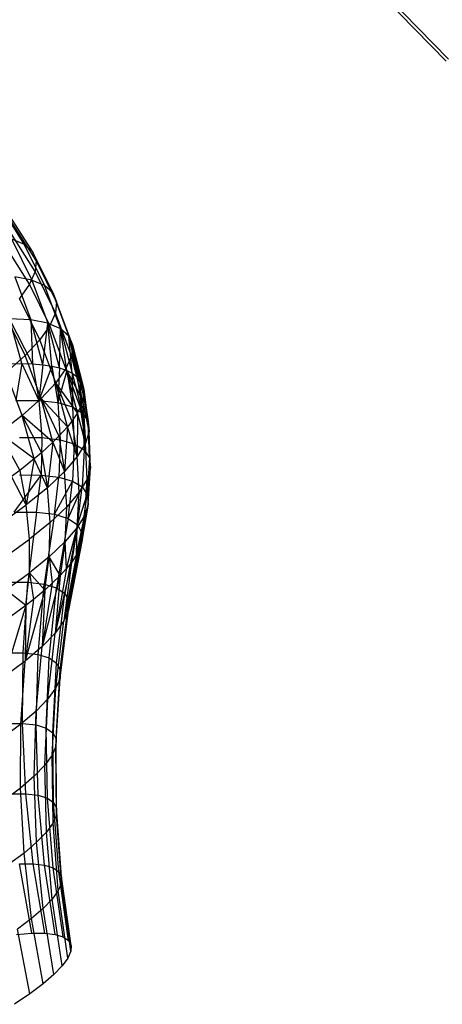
# Model space of a CAD drawing. Extents: x -11.4 to 11.4, y 1.8 to 24.6.
# Tile 195 of 199: x 5.6 to 6.5, y 17 to 19.2. Entities that reach past the tile are written whole.
import ezdxf

# ---------------------------------------------------------------- set-up
doc = ezdxf.new("R2010")
doc.units = 0
doc.header["$MEASUREMENT"] = 0
doc.layers.get('0').update_dxf_attribs({"color": 13, "linetype": 'CONTINUOUS'})

# ---------------------------------------------------------------- blocks, each defined once
blk = doc.blocks.new('GRUPUJ_4')
at = {"color": 0}
for p, q in [((17.9621, 17.23, 6.3228), (17.3873, 17.8185, 6.3228)), ((17.9621, 17.23, 6.3228), (17.3873, 17.8185, 6.3228)), ((17.9572, 17.2257, 6.2835), (17.3829, 17.8137, 6.2835)), ((17.9572, 17.2257, 6.2835), (17.3829, 17.8137, 6.2835)), ((17.0462, 16.8303, 4.3364), (16.9934, 16.9136, 4.313)), ((17.0462, 16.8303, 4.3364), (16.9934, 16.9136, 4.313)), ((17.0639, 16.8147, 4.237), (17.0108, 16.8983, 4.2154)), ((17.0639, 16.8147, 4.237), (17.0108, 16.8983, 4.2154)), ((17.0718, 16.7949, 4.1371), (17.0185, 16.8789, 4.1173)), ((17.0718, 16.7949, 4.1371), (17.0185, 16.8789, 4.1173)), ((17.0697, 16.7713, 4.0377), (17.0164, 16.8557, 4.0197)), ((17.0697, 16.7713, 4.0377), (17.0164, 16.8557, 4.0197)), ((17.0189, 16.8417, 4.4342), (17.0462, 16.8303, 4.3364)), ((17.0189, 16.8417, 4.4342), (17.0626, 16.7531, 4.4572)), ((17.0189, 16.8417, 4.4342), (17.0462, 16.8303, 4.3364)), ((17.0189, 16.8417, 4.4342), (17.0626, 16.7531, 4.4572)), ((17.0576, 16.744, 3.9399), (17.0046, 16.8289, 3.9238)), ((17.0576, 16.744, 3.9399), (17.0046, 16.8289, 3.9238)), ((17.0902, 16.7416, 4.3586), (17.0462, 16.8303, 4.3364)), ((17.0462, 16.8303, 4.3364), (17.0639, 16.8147, 4.237)), ((17.0462, 16.8303, 4.3364), (17.0639, 16.8147, 4.237)), ((17.0902, 16.7416, 4.3586), (17.0462, 16.8303, 4.3364)), ((17.0639, 16.8147, 4.237), (17.0718, 16.7949, 4.1371)), ((17.0639, 16.8147, 4.237), (17.0718, 16.7949, 4.1371)), ((17.108, 16.7259, 4.2584), (17.0639, 16.8147, 4.237)), ((17.108, 16.7259, 4.2584), (17.0639, 16.8147, 4.237)), ((17.0718, 16.7949, 4.1371), (17.0697, 16.7713, 4.0377)), ((17.0718, 16.7949, 4.1371), (17.0697, 16.7713, 4.0377)), ((17.1159, 16.706, 4.1577), (17.0718, 16.7949, 4.1371)), ((17.1159, 16.706, 4.1577), (17.0718, 16.7949, 4.1371)), ((17.0626, 16.7531, 4.4572), (17.0256, 16.7601, 4.5531)), ((17.0256, 16.7601, 4.5531), (17.0604, 16.667, 4.5732)), ((17.0626, 16.7531, 4.4572), (17.0256, 16.7601, 4.5531)), ((17.0256, 16.7601, 4.5531), (17.0604, 16.667, 4.5732)), ((17.0697, 16.7713, 4.0377), (17.0576, 16.744, 3.9399)), ((17.0697, 16.7713, 4.0377), (17.0576, 16.744, 3.9399)), ((17.0626, 16.7531, 4.4572), (17.0902, 16.7416, 4.3586)), ((17.0626, 16.7531, 4.4572), (17.0973, 16.66, 4.4776)), ((17.0626, 16.7531, 4.4572), (17.0902, 16.7416, 4.3586)), ((17.0626, 16.7531, 4.4572), (17.0973, 16.66, 4.4776)), ((17.1138, 16.6821, 4.0575), (17.0697, 16.7713, 4.0377)), ((17.1138, 16.6821, 4.0575), (17.0697, 16.7713, 4.0377)), ((17.0576, 16.744, 3.9399), (17.0358, 16.7134, 3.8449)), ((17.0576, 16.744, 3.9399), (17.0358, 16.7134, 3.8449)), ((17.1017, 16.6547, 3.959), (17.0576, 16.744, 3.9399)), ((17.1017, 16.6547, 3.959), (17.0576, 16.744, 3.9399)), ((17.1248, 16.6486, 4.3793), (17.0902, 16.7416, 4.3586)), ((17.0902, 16.7416, 4.3586), (17.108, 16.7259, 4.2584)), ((17.1248, 16.6486, 4.3793), (17.0902, 16.7416, 4.3586)), ((17.0902, 16.7416, 4.3586), (17.108, 16.7259, 4.2584)), ((17.0797, 16.6238, 3.8632), (17.0358, 16.7134, 3.8449)), ((17.0797, 16.6238, 3.8632), (17.0358, 16.7134, 3.8449)), ((17.1426, 16.6328, 4.2794), (17.108, 16.7259, 4.2584)), ((17.108, 16.7259, 4.2584), (17.1159, 16.706, 4.1577)), ((17.1426, 16.6328, 4.2794), (17.108, 16.7259, 4.2584)), ((17.108, 16.7259, 4.2584), (17.1159, 16.706, 4.1577)), ((17.1159, 16.706, 4.1577), (17.1138, 16.6821, 4.0575)), ((17.1159, 16.706, 4.1577), (17.1138, 16.6821, 4.0575)), ((17.1505, 16.613, 4.1789), (17.1159, 16.706, 4.1577)), ((17.1505, 16.613, 4.1789), (17.1159, 16.706, 4.1577)), ((17.048, 16.59, 3.7712), (17.0044, 16.6798, 3.7536)), ((17.048, 16.59, 3.7712), (17.0044, 16.6798, 3.7536)), ((17.0408, 16.5727, 4.6801), (17.0144, 16.6695, 4.665)), ((17.0642, 16.5721, 4.6361), (17.0144, 16.6695, 4.665)), ((17.0604, 16.667, 4.5732), (17.0144, 16.6695, 4.665)), ((17.0642, 16.5721, 4.6361), (17.0144, 16.6695, 4.665)), ((17.0408, 16.5727, 4.6801), (17.0144, 16.6695, 4.665)), ((17.0604, 16.667, 4.5732), (17.0144, 16.6695, 4.665)), ((17.0861, 16.5702, 4.5895), (17.0604, 16.667, 4.5732)), ((17.0973, 16.66, 4.4776), (17.0604, 16.667, 4.5732)), ((17.0973, 16.66, 4.4776), (17.0604, 16.667, 4.5732)), ((17.0861, 16.5702, 4.5895), (17.0604, 16.667, 4.5732)), ((17.0604, 16.667, 4.5732), (17.0642, 16.5721, 4.6361)), ((17.0604, 16.667, 4.5732), (17.0642, 16.5721, 4.6361)), ((17.1138, 16.6821, 4.0575), (17.1017, 16.6547, 3.959)), ((17.1138, 16.6821, 4.0575), (17.1017, 16.6547, 3.959)), ((17.1483, 16.5892, 4.079), (17.1138, 16.6821, 4.0575)), ((17.1483, 16.5892, 4.079), (17.1138, 16.6821, 4.0575)), ((17.1017, 16.6547, 3.959), (17.0797, 16.6238, 3.8632)), ((17.1017, 16.6547, 3.959), (17.0797, 16.6238, 3.8632)), ((17.0861, 16.5702, 4.5895), (17.0973, 16.66, 4.4776)), ((17.0861, 16.5702, 4.5895), (17.0973, 16.66, 4.4776)), ((17.0973, 16.66, 4.4776), (17.1248, 16.6486, 4.3793)), ((17.1058, 16.5673, 4.5419), (17.0973, 16.66, 4.4776)), ((17.1225, 16.5633, 4.4952), (17.0973, 16.66, 4.4776)), ((17.1225, 16.5633, 4.4952), (17.0973, 16.66, 4.4776)), ((17.0973, 16.66, 4.4776), (17.1248, 16.6486, 4.3793)), ((17.1058, 16.5673, 4.5419), (17.0973, 16.66, 4.4776)), ((17.1362, 16.5618, 3.9808), (17.1017, 16.6547, 3.959)), ((17.1362, 16.5618, 3.9808), (17.1017, 16.6547, 3.959)), ((17.1225, 16.5633, 4.4952), (17.1248, 16.6486, 4.3793)), ((17.1225, 16.5633, 4.4952), (17.1248, 16.6486, 4.3793)), ((17.1248, 16.6486, 4.3793), (17.1426, 16.6328, 4.2794)), ((17.1248, 16.6486, 4.3793), (17.1426, 16.6328, 4.2794)), ((17.1248, 16.6486, 4.3793), (17.1497, 16.5521, 4.3982)), ((17.138, 16.5579, 4.4445), (17.1248, 16.6486, 4.3793)), ((17.138, 16.5579, 4.4445), (17.1248, 16.6486, 4.3793)), ((17.1248, 16.6486, 4.3793), (17.1497, 16.5521, 4.3982)), ((17.1672, 16.5365, 4.2996), (17.1426, 16.6328, 4.2794)), ((17.1426, 16.6328, 4.2794), (17.1604, 16.5442, 4.3449)), ((17.1426, 16.6328, 4.2794), (17.1505, 16.613, 4.1789)), ((17.1497, 16.5521, 4.3982), (17.1426, 16.6328, 4.2794)), ((17.1426, 16.6328, 4.2794), (17.1604, 16.5442, 4.3449)), ((17.1426, 16.6328, 4.2794), (17.1505, 16.613, 4.1789)), ((17.1672, 16.5365, 4.2996), (17.1426, 16.6328, 4.2794)), ((17.1497, 16.5521, 4.3982), (17.1426, 16.6328, 4.2794)), ((17.0797, 16.6238, 3.8632), (17.048, 16.59, 3.7712)), ((17.0797, 16.6238, 3.8632), (17.048, 16.59, 3.7712)), ((17.1143, 16.5311, 3.8853), (17.0797, 16.6238, 3.8632)), ((17.1143, 16.5311, 3.8853), (17.0797, 16.6238, 3.8632)), ((17.1505, 16.613, 4.1789), (17.1483, 16.5892, 4.079)), ((17.1505, 16.613, 4.1789), (17.1483, 16.5892, 4.079)), ((17.175, 16.517, 4.2005), (17.1505, 16.613, 4.1789)), ((17.1505, 16.613, 4.1789), (17.1728, 16.5261, 4.2442)), ((17.175, 16.517, 4.2005), (17.1505, 16.613, 4.1789)), ((17.1672, 16.5365, 4.2996), (17.1505, 16.613, 4.1789)), ((17.1505, 16.613, 4.1789), (17.1728, 16.5261, 4.2442)), ((17.1672, 16.5365, 4.2996), (17.1505, 16.613, 4.1789)), ((17.048, 16.59, 3.7712), (17.0071, 16.5535, 3.6841)), ((17.048, 16.59, 3.7712), (17.0071, 16.5535, 3.6841)), ((17.0828, 16.4973, 3.7935), (17.048, 16.59, 3.7712)), ((17.0828, 16.4973, 3.7935), (17.048, 16.59, 3.7712)), ((17.1483, 16.5892, 4.079), (17.1362, 16.5618, 3.9808)), ((17.1483, 16.5892, 4.079), (17.1362, 16.5618, 3.9808)), ((17.1729, 16.4935, 4.102), (17.1483, 16.5892, 4.079)), ((17.1483, 16.5892, 4.079), (17.175, 16.5039, 4.1436)), ((17.175, 16.517, 4.2005), (17.1483, 16.5892, 4.079)), ((17.1729, 16.4935, 4.102), (17.1483, 16.5892, 4.079)), ((17.175, 16.517, 4.2005), (17.1483, 16.5892, 4.079)), ((17.1483, 16.5892, 4.079), (17.175, 16.5039, 4.1436)), ((17.0136, 16.5722, 4.7258), (17.0408, 16.5727, 4.6801)), ((17.0136, 16.5722, 4.7258), (17.0408, 16.5727, 4.6801)), ((17.0408, 16.5727, 4.6801), (17.0281, 16.4932, 4.733)), ((17.0408, 16.5727, 4.6801), (17.0281, 16.4932, 4.733)), ((17.0408, 16.5727, 4.6801), (17.0642, 16.5721, 4.6361)), ((17.0408, 16.5727, 4.6801), (17.0642, 16.5721, 4.6361)), ((17.0408, 16.5727, 4.6801), (17.0777, 16.493, 4.645)), ((17.0408, 16.5727, 4.6801), (17.0777, 16.493, 4.645)), ((17.0642, 16.5721, 4.6361), (17.0861, 16.5702, 4.5895)), ((17.0642, 16.5721, 4.6361), (17.0861, 16.5702, 4.5895)), ((17.0642, 16.5721, 4.6361), (17.0777, 16.493, 4.645)), ((17.0642, 16.5721, 4.6361), (17.0777, 16.493, 4.645)), ((17.0861, 16.5702, 4.5895), (17.0777, 16.493, 4.645)), ((17.0861, 16.5702, 4.5895), (17.0777, 16.493, 4.645)), ((17.1058, 16.5673, 4.5419), (17.0777, 16.493, 4.645)), ((17.1058, 16.5673, 4.5419), (17.0777, 16.493, 4.645)), ((17.0861, 16.5702, 4.5895), (17.1058, 16.5673, 4.5419)), ((17.0861, 16.5702, 4.5895), (17.1058, 16.5673, 4.5419)), ((17.1058, 16.5673, 4.5419), (17.1225, 16.5633, 4.4952)), ((17.1058, 16.5673, 4.5419), (17.1225, 16.5633, 4.4952)), ((17.1058, 16.5673, 4.5419), (17.1185, 16.4883, 4.5527)), ((17.1058, 16.5673, 4.5419), (17.1185, 16.4883, 4.5527)), ((17.1362, 16.5618, 3.9808), (17.1143, 16.5311, 3.8853)), ((17.1362, 16.5618, 3.9808), (17.1143, 16.5311, 3.8853)), ((17.1225, 16.5633, 4.4952), (17.1185, 16.4883, 4.5527)), ((17.1225, 16.5633, 4.4952), (17.1185, 16.4883, 4.5527)), ((17.1225, 16.5633, 4.4952), (17.138, 16.5579, 4.4445)), ((17.1225, 16.5633, 4.4952), (17.138, 16.5579, 4.4445)), ((17.161, 16.4665, 4.005), (17.1362, 16.5618, 3.9808)), ((17.1362, 16.5618, 3.9808), (17.167, 16.4779, 4.0442)), ((17.161, 16.4665, 4.005), (17.1362, 16.5618, 3.9808)), ((17.1729, 16.4935, 4.102), (17.1362, 16.5618, 3.9808)), ((17.1729, 16.4935, 4.102), (17.1362, 16.5618, 3.9808)), ((17.1362, 16.5618, 3.9808), (17.167, 16.4779, 4.0442)), ((17.042, 16.4609, 3.7066), (17.0071, 16.5535, 3.6841)), ((17.042, 16.4609, 3.7066), (17.0071, 16.5535, 3.6841)), ((17.138, 16.5579, 4.4445), (17.1185, 16.4883, 4.5527)), ((17.138, 16.5579, 4.4445), (17.1185, 16.4883, 4.5527)), ((17.138, 16.5579, 4.4445), (17.1497, 16.5521, 4.3982)), ((17.138, 16.5579, 4.4445), (17.1501, 16.4791, 4.4571)), ((17.138, 16.5579, 4.4445), (17.1497, 16.5521, 4.3982)), ((17.138, 16.5579, 4.4445), (17.1501, 16.4791, 4.4571)), ((17.1497, 16.5521, 4.3982), (17.1604, 16.5442, 4.3449)), ((17.1497, 16.5521, 4.3982), (17.1604, 16.5442, 4.3449)), ((17.1497, 16.5521, 4.3982), (17.1721, 16.4656, 4.3594)), ((17.1497, 16.5521, 4.3982), (17.1721, 16.4656, 4.3594)), ((17.1497, 16.5521, 4.3982), (17.1501, 16.4791, 4.4571)), ((17.1497, 16.5521, 4.3982), (17.1501, 16.4791, 4.4571)), ((17.1604, 16.5442, 4.3449), (17.1672, 16.5365, 4.2996)), ((17.1604, 16.5442, 4.3449), (17.1672, 16.5365, 4.2996)), ((17.1604, 16.5442, 4.3449), (17.1721, 16.4656, 4.3594)), ((17.1604, 16.5442, 4.3449), (17.1721, 16.4656, 4.3594)), ((17.1143, 16.5311, 3.8853), (17.0828, 16.4973, 3.7935)), ((17.1143, 16.5311, 3.8853), (17.0828, 16.4973, 3.7935)), ((17.1393, 16.4362, 3.9108), (17.1143, 16.5311, 3.8853)), ((17.1393, 16.4362, 3.9108), (17.1143, 16.5311, 3.8853)), ((17.1143, 16.5311, 3.8853), (17.1489, 16.4484, 3.9472)), ((17.161, 16.4665, 4.005), (17.1143, 16.5311, 3.8853)), ((17.161, 16.4665, 4.005), (17.1143, 16.5311, 3.8853)), ((17.1143, 16.5311, 3.8853), (17.1489, 16.4484, 3.9472)), ((17.1721, 16.4656, 4.3594), (17.1672, 16.5365, 4.2996)), ((17.1672, 16.5365, 4.2996), (17.1842, 16.4479, 4.2607)), ((17.1672, 16.5365, 4.2996), (17.1728, 16.5261, 4.2442)), ((17.1721, 16.4656, 4.3594), (17.1672, 16.5365, 4.2996)), ((17.1672, 16.5365, 4.2996), (17.1728, 16.5261, 4.2442)), ((17.1672, 16.5365, 4.2996), (17.1842, 16.4479, 4.2607)), ((17.1728, 16.5261, 4.2442), (17.175, 16.517, 4.2005)), ((17.1728, 16.5261, 4.2442), (17.175, 16.517, 4.2005)), ((17.1728, 16.5261, 4.2442), (17.1842, 16.4479, 4.2607)), ((17.1728, 16.5261, 4.2442), (17.1842, 16.4479, 4.2607)), ((17.0828, 16.4973, 3.7935), (17.042, 16.4609, 3.7066)), ((17.0828, 16.4973, 3.7935), (17.042, 16.4609, 3.7066)), ((17.1082, 16.4029, 3.8203), (17.0828, 16.4973, 3.7935)), ((17.1393, 16.4362, 3.9108), (17.0828, 16.4973, 3.7935)), ((17.1393, 16.4362, 3.9108), (17.0828, 16.4973, 3.7935)), ((17.0828, 16.4973, 3.7935), (17.1209, 16.4156, 3.8536)), ((17.1082, 16.4029, 3.8203), (17.0828, 16.4973, 3.7935)), ((17.0828, 16.4973, 3.7935), (17.1209, 16.4156, 3.8536)), ((17.175, 16.5039, 4.1436), (17.1729, 16.4935, 4.102)), ((17.175, 16.5039, 4.1436), (17.1729, 16.4935, 4.102)), ((17.1842, 16.4479, 4.2607), (17.175, 16.517, 4.2005)), ((17.175, 16.517, 4.2005), (17.1864, 16.4261, 4.162)), ((17.175, 16.517, 4.2005), (17.175, 16.5039, 4.1436)), ((17.1842, 16.4479, 4.2607), (17.175, 16.517, 4.2005)), ((17.175, 16.517, 4.2005), (17.175, 16.5039, 4.1436)), ((17.175, 16.517, 4.2005), (17.1864, 16.4261, 4.162)), ((17.175, 16.5039, 4.1436), (17.1864, 16.4261, 4.162)), ((17.175, 16.5039, 4.1436), (17.1864, 16.4261, 4.162)), ((17.0281, 16.4932, 4.733), (17.0777, 16.493, 4.645)), ((17.0281, 16.4932, 4.733), (17.0777, 16.493, 4.645)), ((17.0777, 16.493, 4.645), (17.0839, 16.4127, 4.6502)), ((17.0777, 16.493, 4.645), (17.1185, 16.4883, 4.5527)), ((17.0777, 16.493, 4.645), (17.0839, 16.4127, 4.6502)), ((17.0777, 16.493, 4.645), (17.1185, 16.4883, 4.5527)), ((17.1185, 16.4883, 4.5527), (17.1501, 16.4791, 4.4571)), ((17.1185, 16.4883, 4.5527), (17.1236, 16.4081, 4.5605)), ((17.1185, 16.4883, 4.5527), (17.1236, 16.4081, 4.5605)), ((17.1185, 16.4883, 4.5527), (17.1501, 16.4791, 4.4571)), ((17.1501, 16.4791, 4.4571), (17.1543, 16.3992, 4.4676)), ((17.1501, 16.4791, 4.4571), (17.1721, 16.4656, 4.3594)), ((17.1501, 16.4791, 4.4571), (17.1543, 16.3992, 4.4676)), ((17.1501, 16.4791, 4.4571), (17.1721, 16.4656, 4.3594)), ((17.167, 16.4779, 4.0442), (17.161, 16.4665, 4.005)), ((17.167, 16.4779, 4.0442), (17.161, 16.4665, 4.005)), ((17.1729, 16.4935, 4.102), (17.167, 16.4779, 4.0442)), ((17.1729, 16.4935, 4.102), (17.167, 16.4779, 4.0442)), ((17.167, 16.4779, 4.0442), (17.1786, 16.4006, 4.0645)), ((17.167, 16.4779, 4.0442), (17.1786, 16.4006, 4.0645)), ((17.1864, 16.4261, 4.162), (17.1729, 16.4935, 4.102)), ((17.1729, 16.4935, 4.102), (17.1786, 16.4006, 4.0645)), ((17.1864, 16.4261, 4.162), (17.1729, 16.4935, 4.102)), ((17.1729, 16.4935, 4.102), (17.1786, 16.4006, 4.0645)), ((17.042, 16.4609, 3.7066), (16.9923, 16.4223, 3.6254)), ((17.042, 16.4609, 3.7066), (16.9923, 16.4223, 3.6254)), ((17.1082, 16.4029, 3.8203), (17.042, 16.4609, 3.7066)), ((17.1082, 16.4029, 3.8203), (17.042, 16.4609, 3.7066)), ((17.042, 16.4609, 3.7066), (17.0833, 16.38, 3.7645)), ((17.0679, 16.367, 3.7346), (17.042, 16.4609, 3.7066)), ((17.0679, 16.367, 3.7346), (17.042, 16.4609, 3.7066)), ((17.042, 16.4609, 3.7066), (17.0833, 16.38, 3.7645)), ((17.161, 16.4665, 4.005), (17.1489, 16.4484, 3.9472)), ((17.161, 16.4665, 4.005), (17.1489, 16.4484, 3.9472)), ((17.161, 16.4665, 4.005), (17.1608, 16.3717, 3.9694)), ((17.161, 16.4665, 4.005), (17.1608, 16.3717, 3.9694)), ((17.1786, 16.4006, 4.0645), (17.161, 16.4665, 4.005)), ((17.1786, 16.4006, 4.0645), (17.161, 16.4665, 4.005)), ((17.1721, 16.4656, 4.3594), (17.1756, 16.3861, 4.3727)), ((17.1721, 16.4656, 4.3594), (17.1842, 16.4479, 4.2607)), ((17.1721, 16.4656, 4.3594), (17.1756, 16.3861, 4.3727)), ((17.1721, 16.4656, 4.3594), (17.1842, 16.4479, 4.2607)), ((17.1393, 16.4362, 3.9108), (17.1209, 16.4156, 3.8536)), ((17.1393, 16.4362, 3.9108), (17.1209, 16.4156, 3.8536)), ((17.1393, 16.4362, 3.9108), (17.1333, 16.3395, 3.8776)), ((17.1393, 16.4362, 3.9108), (17.1333, 16.3395, 3.8776)), ((17.1489, 16.4484, 3.9472), (17.1393, 16.4362, 3.9108)), ((17.1489, 16.4484, 3.9472), (17.1393, 16.4362, 3.9108)), ((17.1608, 16.3717, 3.9694), (17.1393, 16.4362, 3.9108)), ((17.1608, 16.3717, 3.9694), (17.1393, 16.4362, 3.9108)), ((17.1489, 16.4484, 3.9472), (17.1608, 16.3717, 3.9694)), ((17.1489, 16.4484, 3.9472), (17.1608, 16.3717, 3.9694)), ((17.1874, 16.3688, 4.2767), (17.1842, 16.4479, 4.2607)), ((17.1842, 16.4479, 4.2607), (17.1864, 16.4261, 4.162)), ((17.1874, 16.3688, 4.2767), (17.1842, 16.4479, 4.2607)), ((17.1842, 16.4479, 4.2607), (17.1864, 16.4261, 4.162)), ((17.0679, 16.367, 3.7346), (16.9923, 16.4223, 3.6254)), ((17.0679, 16.367, 3.7346), (16.9923, 16.4223, 3.6254)), ((16.9923, 16.4223, 3.6254), (17.0365, 16.342, 3.6809)), ((16.9923, 16.4223, 3.6254), (17.0365, 16.342, 3.6809)), ((17.0357, 16.4128, 4.7358), (17.0839, 16.4127, 4.6502)), ((17.0357, 16.4128, 4.7358), (17.0839, 16.4127, 4.6502)), ((17.0839, 16.4127, 4.6502), (17.0827, 16.332, 4.6518)), ((17.0839, 16.4127, 4.6502), (17.0827, 16.332, 4.6518)), ((17.0839, 16.4127, 4.6502), (17.1236, 16.4081, 4.5605)), ((17.0839, 16.4127, 4.6502), (17.1236, 16.4081, 4.5605)), ((17.1209, 16.4156, 3.8536), (17.1082, 16.4029, 3.8203)), ((17.1209, 16.4156, 3.8536), (17.1082, 16.4029, 3.8203)), ((17.1209, 16.4156, 3.8536), (17.1333, 16.3395, 3.8776)), ((17.1209, 16.4156, 3.8536), (17.1333, 16.3395, 3.8776)), ((17.1864, 16.4261, 4.162), (17.1786, 16.4006, 4.0645)), ((17.1864, 16.4261, 4.162), (17.1786, 16.4006, 4.0645)), ((17.1896, 16.3477, 4.1808), (17.1864, 16.4261, 4.162)), ((17.1896, 16.3477, 4.1808), (17.1864, 16.4261, 4.162)), ((17.1082, 16.4029, 3.8203), (17.0833, 16.38, 3.7645)), ((17.1082, 16.4029, 3.8203), (17.0833, 16.38, 3.7645)), ((17.1082, 16.4029, 3.8203), (17.0965, 16.3046, 3.7902)), ((17.1082, 16.4029, 3.8203), (17.0965, 16.3046, 3.7902)), ((17.1082, 16.4029, 3.8203), (17.1333, 16.3395, 3.8776)), ((17.1082, 16.4029, 3.8203), (17.1333, 16.3395, 3.8776)), ((17.1236, 16.4081, 4.5605), (17.1209, 16.3276, 4.5654)), ((17.1236, 16.4081, 4.5605), (17.1209, 16.3276, 4.5654)), ((17.1236, 16.4081, 4.5605), (17.1543, 16.3992, 4.4676)), ((17.1236, 16.4081, 4.5605), (17.1543, 16.3992, 4.4676)), ((17.1543, 16.3992, 4.4676), (17.1504, 16.319, 4.476)), ((17.1543, 16.3992, 4.4676), (17.1504, 16.319, 4.476)), ((17.1543, 16.3992, 4.4676), (17.1756, 16.3861, 4.3727)), ((17.1543, 16.3992, 4.4676), (17.1756, 16.3861, 4.3727)), ((17.1786, 16.4006, 4.0645), (17.1608, 16.3717, 3.9694)), ((17.1786, 16.4006, 4.0645), (17.1608, 16.3717, 3.9694)), ((17.1819, 16.3229, 4.0861), (17.1786, 16.4006, 4.0645)), ((17.1819, 16.3229, 4.0861), (17.1786, 16.4006, 4.0645)), ((17.0833, 16.38, 3.7645), (17.0679, 16.367, 3.7346)), ((17.0833, 16.38, 3.7645), (17.0679, 16.367, 3.7346)), ((17.0833, 16.38, 3.7645), (17.0965, 16.3046, 3.7902)), ((17.0833, 16.38, 3.7645), (17.0965, 16.3046, 3.7902)), ((17.1608, 16.3717, 3.9694), (17.1333, 16.3395, 3.8776)), ((17.1608, 16.3717, 3.9694), (17.1333, 16.3395, 3.8776)), ((17.1647, 16.2948, 3.9935), (17.1608, 16.3717, 3.9694)), ((17.1647, 16.2948, 3.9935), (17.1608, 16.3717, 3.9694)), ((17.1756, 16.3861, 4.3727), (17.171, 16.3064, 4.3845)), ((17.1756, 16.3861, 4.3727), (17.171, 16.3064, 4.3845)), ((17.1756, 16.3861, 4.3727), (17.1874, 16.3688, 4.2767)), ((17.1756, 16.3861, 4.3727), (17.1874, 16.3688, 4.2767)), ((17.0679, 16.367, 3.7346), (17.0365, 16.342, 3.6809)), ((17.0679, 16.367, 3.7346), (17.0365, 16.342, 3.6809)), ((17.0679, 16.367, 3.7346), (17.0506, 16.2674, 3.7082)), ((17.0679, 16.367, 3.7346), (17.0506, 16.2674, 3.7082)), ((17.0965, 16.3046, 3.7902), (17.0679, 16.367, 3.7346)), ((17.0965, 16.3046, 3.7902), (17.0679, 16.367, 3.7346)), ((17.1896, 16.3477, 4.1808), (17.1819, 16.3229, 4.0861)), ((17.1896, 16.3477, 4.1808), (17.1819, 16.3229, 4.0861)), ((17.1874, 16.3688, 4.2767), (17.1824, 16.2898, 4.2921)), ((17.1874, 16.3688, 4.2767), (17.1824, 16.2898, 4.2921)), ((17.1844, 16.2694, 4.1998), (17.1896, 16.3477, 4.1808)), ((17.1844, 16.2694, 4.1998), (17.1896, 16.3477, 4.1808)), ((17.1874, 16.3688, 4.2767), (17.1896, 16.3477, 4.1808)), ((17.1874, 16.3688, 4.2767), (17.1896, 16.3477, 4.1808)), ((17.0365, 16.342, 3.6809), (17.019, 16.3289, 3.6544)), ((17.0365, 16.342, 3.6809), (17.019, 16.3289, 3.6544)), ((17.0506, 16.2674, 3.7082), (17.019, 16.3289, 3.6544)), ((17.0506, 16.2674, 3.7082), (17.019, 16.3289, 3.6544)), ((17.0246, 16.2517, 4.7365), (17.0827, 16.332, 4.6518)), ((17.0246, 16.2517, 4.7365), (17.0827, 16.332, 4.6518)), ((17.0363, 16.3321, 4.7342), (17.0827, 16.332, 4.6518)), ((17.0363, 16.3321, 4.7342), (17.0827, 16.332, 4.6518)), ((17.0365, 16.342, 3.6809), (17.0506, 16.2674, 3.7082)), ((17.0365, 16.342, 3.6809), (17.0506, 16.2674, 3.7082)), ((17.0726, 16.2518, 4.6526), (17.0827, 16.332, 4.6518)), ((17.0726, 16.2518, 4.6526), (17.0827, 16.332, 4.6518)), ((17.0827, 16.332, 4.6518), (17.1209, 16.3276, 4.5654)), ((17.0827, 16.332, 4.6518), (17.1209, 16.3276, 4.5654)), ((17.0965, 16.3046, 3.7902), (17.1333, 16.3395, 3.8776)), ((17.0965, 16.3046, 3.7902), (17.1333, 16.3395, 3.8776)), ((17.1117, 16.2473, 4.5643), (17.1209, 16.3276, 4.5654)), ((17.1117, 16.2473, 4.5643), (17.1209, 16.3276, 4.5654)), ((17.1209, 16.3276, 4.5654), (17.1504, 16.319, 4.476)), ((17.1209, 16.3276, 4.5654), (17.1504, 16.319, 4.476)), ((17.138, 16.2635, 3.9043), (17.1333, 16.3395, 3.8776)), ((17.138, 16.2635, 3.9043), (17.1333, 16.3395, 3.8776)), ((17.1117, 16.2473, 4.5643), (17.1504, 16.319, 4.476)), ((17.1117, 16.2473, 4.5643), (17.1504, 16.319, 4.476)), ((17.1413, 16.2383, 4.4726), (17.1504, 16.319, 4.476)), ((17.1413, 16.2383, 4.4726), (17.1504, 16.319, 4.476)), ((17.1413, 16.2383, 4.4726), (17.171, 16.3064, 4.3845)), ((17.1413, 16.2383, 4.4726), (17.171, 16.3064, 4.3845)), ((17.1504, 16.319, 4.476), (17.171, 16.3064, 4.3845)), ((17.1504, 16.319, 4.476), (17.171, 16.3064, 4.3845)), ((17.161, 16.2247, 4.3789), (17.171, 16.3064, 4.3845)), ((17.161, 16.2247, 4.3789), (17.171, 16.3064, 4.3845)), ((17.1819, 16.3229, 4.0861), (17.1647, 16.2948, 3.9935)), ((17.1819, 16.3229, 4.0861), (17.1647, 16.2948, 3.9935)), ((17.171, 16.3064, 4.3845), (17.1824, 16.2898, 4.2921)), ((17.171, 16.3064, 4.3845), (17.1824, 16.2898, 4.2921)), ((17.1771, 16.2456, 4.1086), (17.1819, 16.3229, 4.0861)), ((17.1771, 16.2456, 4.1086), (17.1819, 16.3229, 4.0861)), ((17.0965, 16.3046, 3.7902), (17.0506, 16.2674, 3.7082)), ((17.0965, 16.3046, 3.7902), (17.0506, 16.2674, 3.7082)), ((17.1021, 16.2296, 3.8194), (17.0965, 16.3046, 3.7902)), ((17.1021, 16.2296, 3.8194), (17.0965, 16.3046, 3.7902)), ((17.1647, 16.2948, 3.9935), (17.138, 16.2635, 3.9043)), ((17.1647, 16.2948, 3.9935), (17.138, 16.2635, 3.9043)), ((17.1605, 16.2184, 4.0195), (17.1647, 16.2948, 3.9935)), ((17.1605, 16.2184, 4.0195), (17.1647, 16.2948, 3.9935)), ((17.161, 16.2247, 4.3789), (17.1824, 16.2898, 4.2921)), ((17.161, 16.2247, 4.3789), (17.1824, 16.2898, 4.2921)), ((17.1705, 16.2069, 4.2844), (17.1824, 16.2898, 4.2921)), ((17.1705, 16.2069, 4.2844), (17.1824, 16.2898, 4.2921)), ((17.1824, 16.2898, 4.2921), (17.1844, 16.2694, 4.1998)), ((17.1824, 16.2898, 4.2921), (17.1844, 16.2694, 4.1998)), ((16.9963, 16.2281, 3.6326), (17.0506, 16.2674, 3.7082)), ((16.9963, 16.2281, 3.6326), (17.0506, 16.2674, 3.7082)), ((17.0575, 16.1934, 3.7397), (17.0506, 16.2674, 3.7082)), ((17.0575, 16.1934, 3.7397), (17.0506, 16.2674, 3.7082)), ((17.138, 16.2635, 3.9043), (17.1021, 16.2296, 3.8194)), ((17.138, 16.2635, 3.9043), (17.1021, 16.2296, 3.8194)), ((17.1348, 16.1884, 3.9336), (17.138, 16.2635, 3.9043)), ((17.1348, 16.1884, 3.9336), (17.138, 16.2635, 3.9043)), ((17.1844, 16.2694, 4.1998), (17.1698, 16.185, 4.1902)), ((17.1844, 16.2694, 4.1998), (17.1698, 16.185, 4.1902)), ((17.1705, 16.2069, 4.2844), (17.1844, 16.2694, 4.1998)), ((17.1705, 16.2069, 4.2844), (17.1844, 16.2694, 4.1998)), ((17.1711, 16.1921, 4.2188), (17.1844, 16.2694, 4.1998)), ((17.1711, 16.1921, 4.2188), (17.1844, 16.2694, 4.1998)), ((17.1844, 16.2694, 4.1998), (17.1771, 16.2456, 4.1086)), ((17.1844, 16.2694, 4.1998), (17.1771, 16.2456, 4.1086)), ((17.0246, 16.2517, 4.7365), (17.0726, 16.2518, 4.6526)), ((17.0246, 16.2517, 4.7365), (17.0726, 16.2518, 4.6526)), ((17.0726, 16.2518, 4.6526), (17.0539, 16.1005, 4.647)), ((17.0726, 16.2518, 4.6526), (17.0539, 16.1005, 4.647)), ((17.0726, 16.2518, 4.6526), (17.1117, 16.2473, 4.5643)), ((17.0726, 16.2518, 4.6526), (17.1117, 16.2473, 4.5643)), ((17.1117, 16.2473, 4.5643), (17.0893, 16.0965, 4.5671)), ((17.1117, 16.2473, 4.5643), (17.0893, 16.0965, 4.5671)), ((17.1117, 16.2473, 4.5643), (17.1413, 16.2383, 4.4726)), ((17.1117, 16.2473, 4.5643), (17.1413, 16.2383, 4.4726)), ((17.1588, 16.1594, 4.0976), (17.1771, 16.2456, 4.1086)), ((17.1588, 16.1594, 4.0976), (17.1771, 16.2456, 4.1086)), ((17.1771, 16.2456, 4.1086), (17.1605, 16.2184, 4.0195)), ((17.1771, 16.2456, 4.1086), (17.1605, 16.2184, 4.0195)), ((17.1771, 16.2456, 4.1086), (17.1641, 16.1694, 4.1318)), ((17.1771, 16.2456, 4.1086), (17.1641, 16.1694, 4.1318)), ((17.1698, 16.185, 4.1902), (17.1771, 16.2456, 4.1086)), ((17.1698, 16.185, 4.1902), (17.1771, 16.2456, 4.1086)), ((17.1021, 16.2296, 3.8194), (17.0575, 16.1934, 3.7397)), ((17.1021, 16.2296, 3.8194), (17.0575, 16.1934, 3.7397)), ((17.1003, 16.1557, 3.8518), (17.1021, 16.2296, 3.8194)), ((17.1003, 16.1557, 3.8518), (17.1021, 16.2296, 3.8194)), ((17.1413, 16.2383, 4.4726), (17.116, 16.0883, 4.4842)), ((17.1413, 16.2383, 4.4726), (17.116, 16.0883, 4.4842)), ((17.161, 16.2247, 4.3789), (17.1338, 16.076, 4.3995)), ((17.161, 16.2247, 4.3789), (17.1338, 16.076, 4.3995)), ((17.1413, 16.2383, 4.4726), (17.161, 16.2247, 4.3789)), ((17.1413, 16.2383, 4.4726), (17.161, 16.2247, 4.3789)), ((17.161, 16.2247, 4.3789), (17.1705, 16.2069, 4.2844)), ((17.161, 16.2247, 4.3789), (17.1705, 16.2069, 4.2844)), ((17.1605, 16.2184, 4.0195), (17.1348, 16.1884, 3.9336)), ((17.1605, 16.2184, 4.0195), (17.1348, 16.1884, 3.9336)), ((17.1377, 16.1303, 4.0078), (17.1605, 16.2184, 4.0195)), ((17.1377, 16.1303, 4.0078), (17.1605, 16.2184, 4.0195)), ((17.1705, 16.2069, 4.2844), (17.1424, 16.0599, 4.314)), ((17.1705, 16.2069, 4.2844), (17.1424, 16.0599, 4.314)), ((17.1605, 16.2184, 4.0195), (17.1483, 16.1435, 4.0469)), ((17.1605, 16.2184, 4.0195), (17.1483, 16.1435, 4.0469)), ((17.1588, 16.1594, 4.0976), (17.1605, 16.2184, 4.0195)), ((17.1588, 16.1594, 4.0976), (17.1605, 16.2184, 4.0195)), ((17.1705, 16.2069, 4.2844), (17.1711, 16.1921, 4.2188)), ((17.1705, 16.2069, 4.2844), (17.1711, 16.1921, 4.2188)), ((17.0047, 16.1552, 3.6662), (17.0575, 16.1934, 3.7397)), ((17.0047, 16.1552, 3.6662), (17.0575, 16.1934, 3.7397)), ((17.0573, 16.1208, 3.7751), (17.0575, 16.1934, 3.7397)), ((17.0573, 16.1208, 3.7751), (17.0575, 16.1934, 3.7397)), ((17.1348, 16.1884, 3.9336), (17.1003, 16.1557, 3.8518)), ((17.1348, 16.1884, 3.9336), (17.1003, 16.1557, 3.8518)), ((17.1348, 16.1884, 3.9336), (17.1238, 16.1149, 3.9651)), ((17.1348, 16.1884, 3.9336), (17.1238, 16.1149, 3.9651)), ((17.1377, 16.1303, 4.0078), (17.1348, 16.1884, 3.9336)), ((17.1377, 16.1303, 4.0078), (17.1348, 16.1884, 3.9336)), ((17.1711, 16.1921, 4.2188), (17.1418, 16.0401, 4.2288)), ((17.1711, 16.1921, 4.2188), (17.1418, 16.0401, 4.2288)), ((17.1698, 16.185, 4.1902), (17.1418, 16.0401, 4.2288)), ((17.1698, 16.185, 4.1902), (17.1418, 16.0401, 4.2288)), ((17.1711, 16.1921, 4.2188), (17.1424, 16.0599, 4.314)), ((17.1711, 16.1921, 4.2188), (17.1424, 16.0599, 4.314)), ((17.1698, 16.185, 4.1902), (17.1641, 16.1694, 4.1318)), ((17.1698, 16.185, 4.1902), (17.1641, 16.1694, 4.1318)), ((17.1711, 16.1921, 4.2188), (17.1698, 16.185, 4.1902)), ((17.1711, 16.1921, 4.2188), (17.1698, 16.185, 4.1902)), ((17.1641, 16.1694, 4.1318), (17.1319, 16.0169, 4.1451)), ((17.1641, 16.1694, 4.1318), (17.1319, 16.0169, 4.1451)), ((17.1588, 16.1594, 4.0976), (17.1319, 16.0169, 4.1451)), ((17.1588, 16.1594, 4.0976), (17.1319, 16.0169, 4.1451)), ((17.1641, 16.1694, 4.1318), (17.1418, 16.0401, 4.2288)), ((17.1641, 16.1694, 4.1318), (17.1418, 16.0401, 4.2288)), ((17.1588, 16.1594, 4.0976), (17.1483, 16.1435, 4.0469)), ((17.1588, 16.1594, 4.0976), (17.1483, 16.1435, 4.0469)), ((17.1641, 16.1694, 4.1318), (17.1588, 16.1594, 4.0976)), ((17.1641, 16.1694, 4.1318), (17.1588, 16.1594, 4.0976)), ((17.1003, 16.1557, 3.8518), (17.0573, 16.1208, 3.7751)), ((17.1003, 16.1557, 3.8518), (17.0573, 16.1208, 3.7751)), ((17.0909, 16.0837, 3.8871), (17.1003, 16.1557, 3.8518)), ((17.0909, 16.0837, 3.8871), (17.1003, 16.1557, 3.8518)), ((17.1238, 16.1149, 3.9651), (17.1003, 16.1557, 3.8518)), ((17.1003, 16.1557, 3.8518), (17.1068, 16.0982, 3.922)), ((17.1238, 16.1149, 3.9651), (17.1003, 16.1557, 3.8518)), ((17.1003, 16.1557, 3.8518), (17.1068, 16.0982, 3.922)), ((17.1483, 16.1435, 4.0469), (17.1128, 15.9906, 4.0639)), ((17.1483, 16.1435, 4.0469), (17.1128, 15.9906, 4.0639)), ((17.1483, 16.1435, 4.0469), (17.1319, 16.0169, 4.1451)), ((17.1483, 16.1435, 4.0469), (17.1319, 16.0169, 4.1451)), ((17.1483, 16.1435, 4.0469), (17.1377, 16.1303, 4.0078)), ((17.1483, 16.1435, 4.0469), (17.1377, 16.1303, 4.0078)), ((17.0065, 16.0841, 3.7043), (17.0573, 16.1208, 3.7751)), ((17.0065, 16.0841, 3.7043), (17.0573, 16.1208, 3.7751)), ((17.0499, 16.0505, 3.814), (17.0573, 16.1208, 3.7751)), ((17.0499, 16.0505, 3.814), (17.0573, 16.1208, 3.7751)), ((17.0573, 16.1208, 3.7751), (17.0665, 16.0634, 3.8413)), ((17.0909, 16.0837, 3.8871), (17.0573, 16.1208, 3.7751)), ((17.0909, 16.0837, 3.8871), (17.0573, 16.1208, 3.7751)), ((17.0573, 16.1208, 3.7751), (17.0665, 16.0634, 3.8413)), ((17.1238, 16.1149, 3.9651), (17.0849, 15.9616, 3.9863)), ((17.1238, 16.1149, 3.9651), (17.0849, 15.9616, 3.9863)), ((17.1238, 16.1149, 3.9651), (17.1068, 16.0982, 3.922)), ((17.1238, 16.1149, 3.9651), (17.1068, 16.0982, 3.922)), ((17.1377, 16.1303, 4.0078), (17.1128, 15.9906, 4.0639)), ((17.1377, 16.1303, 4.0078), (17.1128, 15.9906, 4.0639)), ((17.1238, 16.1149, 3.9651), (17.1128, 15.9906, 4.0639)), ((17.1238, 16.1149, 3.9651), (17.1128, 15.9906, 4.0639)), ((17.1377, 16.1303, 4.0078), (17.1238, 16.1149, 3.9651)), ((17.1377, 16.1303, 4.0078), (17.1238, 16.1149, 3.9651)), ((17.0105, 16.1004, 4.7229), (17.0539, 16.1005, 4.647)), ((17.0105, 16.1004, 4.7229), (17.0539, 16.1005, 4.647)), ((17.0439, 15.9483, 4.6457), (17.0539, 16.1005, 4.647)), ((17.0439, 15.9483, 4.6457), (17.0539, 16.1005, 4.647)), ((17.0539, 16.1005, 4.647), (17.0893, 16.0965, 4.5671)), ((17.0539, 16.1005, 4.647), (17.0893, 16.0965, 4.5671)), ((17.0759, 15.9446, 4.5734), (17.0893, 16.0965, 4.5671)), ((17.0759, 15.9446, 4.5734), (17.0893, 16.0965, 4.5671)), ((17.1068, 16.0982, 3.922), (17.0849, 15.9616, 3.9863)), ((17.1068, 16.0982, 3.922), (17.0849, 15.9616, 3.9863)), ((17.0893, 16.0965, 4.5671), (17.116, 16.0883, 4.4842)), ((17.0893, 16.0965, 4.5671), (17.116, 16.0883, 4.4842)), ((17.1068, 16.0982, 3.922), (17.0909, 16.0837, 3.8871)), ((17.1068, 16.0982, 3.922), (17.0909, 16.0837, 3.8871)), ((17.0499, 16.0505, 3.814), (17.0065, 16.0841, 3.7043)), ((17.0499, 16.0505, 3.814), (17.0065, 16.0841, 3.7043)), ((17.0909, 16.0837, 3.8871), (17.0484, 15.9301, 3.9133)), ((17.0909, 16.0837, 3.8871), (17.0484, 15.9301, 3.9133)), ((17.0909, 16.0837, 3.8871), (17.0665, 16.0634, 3.8413)), ((17.0909, 16.0837, 3.8871), (17.0665, 16.0634, 3.8413)), ((17.0909, 16.0837, 3.8871), (17.0849, 15.9616, 3.9863)), ((17.0909, 16.0837, 3.8871), (17.0849, 15.9616, 3.9863)), ((17.1001, 15.9372, 4.4984), (17.116, 16.0883, 4.4842)), ((17.1001, 15.9372, 4.4984), (17.116, 16.0883, 4.4842)), ((17.116, 16.0883, 4.4842), (17.1338, 16.076, 4.3995)), ((17.116, 16.0883, 4.4842), (17.1338, 16.076, 4.3995)), ((17.1162, 15.9261, 4.4217), (17.1338, 16.076, 4.3995)), ((17.1162, 15.9261, 4.4217), (17.1338, 16.076, 4.3995)), ((17.1338, 16.076, 4.3995), (17.1424, 16.0599, 4.314)), ((17.1338, 16.076, 4.3995), (17.1424, 16.0599, 4.314)), ((17.0499, 16.0505, 3.814), (17.0038, 15.8967, 3.8459)), ((17.0499, 16.0505, 3.814), (17.0038, 15.8967, 3.8459)), ((17.0499, 16.0505, 3.814), (17.0172, 16.0264, 3.7667)), ((17.0499, 16.0505, 3.814), (17.0172, 16.0264, 3.7667)), ((17.0665, 16.0634, 3.8413), (17.0484, 15.9301, 3.9133)), ((17.0665, 16.0634, 3.8413), (17.0484, 15.9301, 3.9133)), ((17.0499, 16.0505, 3.814), (17.0484, 15.9301, 3.9133)), ((17.0499, 16.0505, 3.814), (17.0484, 15.9301, 3.9133)), ((17.0665, 16.0634, 3.8413), (17.0499, 16.0505, 3.814)), ((17.0665, 16.0634, 3.8413), (17.0499, 16.0505, 3.814)), ((17.124, 15.9115, 4.3443), (17.1424, 16.0599, 4.314)), ((17.124, 15.9115, 4.3443), (17.1424, 16.0599, 4.314)), ((17.1424, 16.0599, 4.314), (17.1418, 16.0401, 4.2288)), ((17.1424, 16.0599, 4.314), (17.1418, 16.0401, 4.2288)), ((17.1234, 15.8936, 4.2672), (17.1418, 16.0401, 4.2288)), ((17.1234, 15.8936, 4.2672), (17.1418, 16.0401, 4.2288)), ((17.1418, 16.0401, 4.2288), (17.1319, 16.0169, 4.1451)), ((17.1418, 16.0401, 4.2288), (17.1319, 16.0169, 4.1451)), ((17.1319, 16.0169, 4.1451), (17.1128, 15.9906, 4.0639)), ((17.1319, 16.0169, 4.1451), (17.1128, 15.9906, 4.0639)), ((17.1144, 15.8726, 4.1914), (17.1319, 16.0169, 4.1451)), ((17.1144, 15.8726, 4.1914), (17.1319, 16.0169, 4.1451)), ((17.1128, 15.9906, 4.0639), (17.0849, 15.9616, 3.9863)), ((17.1128, 15.9906, 4.0639), (17.0849, 15.9616, 3.9863)), ((17.0972, 15.8488, 4.1179), (17.1128, 15.9906, 4.0639)), ((17.0972, 15.8488, 4.1179), (17.1128, 15.9906, 4.0639)), ((17.0046, 15.9482, 4.7144), (17.0439, 15.9483, 4.6457)), ((17.0046, 15.9482, 4.7144), (17.0439, 15.9483, 4.6457)), ((17.0425, 15.7958, 4.6489), (17.0439, 15.9483, 4.6457)), ((17.0425, 15.7958, 4.6489), (17.0439, 15.9483, 4.6457)), ((17.0439, 15.9483, 4.6457), (17.0759, 15.9446, 4.5734)), ((17.0439, 15.9483, 4.6457), (17.0759, 15.9446, 4.5734)), ((17.0849, 15.9616, 3.9863), (17.0484, 15.9301, 3.9133)), ((17.0849, 15.9616, 3.9863), (17.0484, 15.9301, 3.9133)), ((17.0716, 15.7925, 4.5832), (17.0759, 15.9446, 4.5734)), ((17.0716, 15.7925, 4.5832), (17.0759, 15.9446, 4.5734)), ((17.0719, 15.8225, 4.0477), (17.0849, 15.9616, 3.9863)), ((17.0719, 15.8225, 4.0477), (17.0849, 15.9616, 3.9863)), ((17.0759, 15.9446, 4.5734), (17.1001, 15.9372, 4.4984)), ((17.0759, 15.9446, 4.5734), (17.1001, 15.9372, 4.4984)), ((17.0484, 15.9301, 3.9133), (17.0038, 15.8967, 3.8459)), ((17.0484, 15.9301, 3.9133), (17.0038, 15.8967, 3.8459)), ((17.0389, 15.7941, 3.9816), (17.0484, 15.9301, 3.9133)), ((17.0389, 15.7941, 3.9816), (17.0484, 15.9301, 3.9133)), ((17.0935, 15.7857, 4.5152), (17.1001, 15.9372, 4.4984)), ((17.0935, 15.7857, 4.5152), (17.1001, 15.9372, 4.4984)), ((17.1001, 15.9372, 4.4984), (17.1162, 15.9261, 4.4217)), ((17.1001, 15.9372, 4.4984), (17.1162, 15.9261, 4.4217)), ((17.1082, 15.7757, 4.4455), (17.1162, 15.9261, 4.4217)), ((17.1082, 15.7757, 4.4455), (17.1162, 15.9261, 4.4217)), ((17.1162, 15.9261, 4.4217), (17.124, 15.9115, 4.3443)), ((17.1162, 15.9261, 4.4217), (17.124, 15.9115, 4.3443)), ((17.1152, 15.7624, 4.3753), (17.124, 15.9115, 4.3443)), ((17.1152, 15.7624, 4.3753), (17.124, 15.9115, 4.3443)), ((17.124, 15.9115, 4.3443), (17.1234, 15.8936, 4.2672)), ((17.124, 15.9115, 4.3443), (17.1234, 15.8936, 4.2672)), ((17.1234, 15.8936, 4.2672), (17.1144, 15.8726, 4.1914)), ((17.1234, 15.8936, 4.2672), (17.1144, 15.8726, 4.1914)), ((17.1147, 15.7462, 4.3053), (17.1234, 15.8936, 4.2672)), ((17.1147, 15.7462, 4.3053), (17.1234, 15.8936, 4.2672)), ((17.1144, 15.8726, 4.1914), (17.0972, 15.8488, 4.1179)), ((17.1144, 15.8726, 4.1914), (17.0972, 15.8488, 4.1179)), ((17.1066, 15.7271, 4.2365), (17.1144, 15.8726, 4.1914)), ((17.1066, 15.7271, 4.2365), (17.1144, 15.8726, 4.1914)), ((17.0972, 15.8488, 4.1179), (17.0719, 15.8225, 4.0477)), ((17.0972, 15.8488, 4.1179), (17.0719, 15.8225, 4.0477)), ((17.0909, 15.7055, 4.1698), (17.0972, 15.8488, 4.1179)), ((17.0909, 15.7055, 4.1698), (17.0972, 15.8488, 4.1179)), ((17.0719, 15.8225, 4.0477), (17.0389, 15.7941, 3.9816)), ((17.0719, 15.8225, 4.0477), (17.0389, 15.7941, 3.9816)), ((17.0679, 15.6816, 4.106), (17.0719, 15.8225, 4.0477)), ((17.0679, 15.6816, 4.106), (17.0719, 15.8225, 4.0477)), ((17.0068, 15.7957, 4.7112), (17.0425, 15.7958, 4.6489)), ((17.0068, 15.7957, 4.7112), (17.0425, 15.7958, 4.6489)), ((17.0498, 15.6436, 4.6564), (17.0425, 15.7958, 4.6489)), ((17.0425, 15.7958, 4.6489), (17.0716, 15.7925, 4.5832)), ((17.0498, 15.6436, 4.6564), (17.0425, 15.7958, 4.6489)), ((17.0425, 15.7958, 4.6489), (17.0716, 15.7925, 4.5832)), ((17.0389, 15.7941, 3.9816), (16.9985, 15.7638, 3.9206)), ((17.0389, 15.7941, 3.9816), (16.9985, 15.7638, 3.9206)), ((17.038, 15.6558, 4.046), (17.0389, 15.7941, 3.9816)), ((17.038, 15.6558, 4.046), (17.0389, 15.7941, 3.9816)), ((17.0763, 15.6406, 4.5965), (17.0716, 15.7925, 4.5832)), ((17.0763, 15.6406, 4.5965), (17.0716, 15.7925, 4.5832)), ((17.0716, 15.7925, 4.5832), (17.0935, 15.7857, 4.5152)), ((17.0716, 15.7925, 4.5832), (17.0935, 15.7857, 4.5152)), ((17.0964, 15.6344, 4.5344), (17.0935, 15.7857, 4.5152)), ((17.0935, 15.7857, 4.5152), (17.1082, 15.7757, 4.4455)), ((17.0964, 15.6344, 4.5344), (17.0935, 15.7857, 4.5152)), ((17.0935, 15.7857, 4.5152), (17.1082, 15.7757, 4.4455)), ((17.1097, 15.6252, 4.4708), (17.1082, 15.7757, 4.4455)), ((17.1097, 15.6252, 4.4708), (17.1082, 15.7757, 4.4455)), ((17.1082, 15.7757, 4.4455), (17.1152, 15.7624, 4.3753)), ((17.1082, 15.7757, 4.4455), (17.1152, 15.7624, 4.3753)), ((17.1152, 15.7624, 4.3753), (17.1147, 15.7462, 4.3053)), ((17.1152, 15.7624, 4.3753), (17.1147, 15.7462, 4.3053)), ((17.1162, 15.6132, 4.4067), (17.1152, 15.7624, 4.3753)), ((17.1162, 15.6132, 4.4067), (17.1152, 15.7624, 4.3753)), ((17.1147, 15.7462, 4.3053), (17.1066, 15.7271, 4.2365)), ((17.1147, 15.7462, 4.3053), (17.1066, 15.7271, 4.2365)), ((17.1157, 15.5983, 4.3428), (17.1147, 15.7462, 4.3053)), ((17.1157, 15.5983, 4.3428), (17.1147, 15.7462, 4.3053)), ((17.1066, 15.7271, 4.2365), (17.0909, 15.7055, 4.1698)), ((17.1066, 15.7271, 4.2365), (17.0909, 15.7055, 4.1698)), ((17.1083, 15.5809, 4.28), (17.1066, 15.7271, 4.2365)), ((17.1083, 15.5809, 4.28), (17.1066, 15.7271, 4.2365)), ((17.0909, 15.7055, 4.1698), (17.0679, 15.6816, 4.106)), ((17.0909, 15.7055, 4.1698), (17.0679, 15.6816, 4.106)), ((17.094, 15.5612, 4.2192), (17.0909, 15.7055, 4.1698)), ((17.094, 15.5612, 4.2192), (17.0909, 15.7055, 4.1698)), ((17.0679, 15.6816, 4.106), (17.038, 15.6558, 4.046)), ((17.0679, 15.6816, 4.106), (17.038, 15.6558, 4.046)), ((17.073, 15.5394, 4.161), (17.0679, 15.6816, 4.106)), ((17.073, 15.5394, 4.161), (17.0679, 15.6816, 4.106)), ((17.038, 15.6558, 4.046), (17.0014, 15.6283, 3.9906)), ((17.038, 15.6558, 4.046), (17.0014, 15.6283, 3.9906)), ((17.0457, 15.5158, 4.1062), (17.038, 15.6558, 4.046)), ((17.0457, 15.5158, 4.1062), (17.038, 15.6558, 4.046)), ((17.0173, 15.6435, 4.7133), (17.0498, 15.6436, 4.6564)), ((17.0173, 15.6435, 4.7133), (17.0498, 15.6436, 4.6564)), ((17.0498, 15.6436, 4.6564), (17.0763, 15.6406, 4.5965)), ((17.0658, 15.4924, 4.6683), (17.0498, 15.6436, 4.6564)), ((17.0658, 15.4924, 4.6683), (17.0498, 15.6436, 4.6564)), ((17.0498, 15.6436, 4.6564), (17.0763, 15.6406, 4.5965)), ((17.0763, 15.6406, 4.5965), (17.0964, 15.6344, 4.5344)), ((17.0902, 15.4896, 4.6132), (17.0763, 15.6406, 4.5965)), ((17.0902, 15.4896, 4.6132), (17.0763, 15.6406, 4.5965)), ((17.0763, 15.6406, 4.5965), (17.0964, 15.6344, 4.5344)), ((17.0964, 15.6344, 4.5344), (17.1097, 15.6252, 4.4708)), ((17.1087, 15.4839, 4.556), (17.0964, 15.6344, 4.5344)), ((17.1087, 15.4839, 4.556), (17.0964, 15.6344, 4.5344)), ((17.0964, 15.6344, 4.5344), (17.1097, 15.6252, 4.4708)), ((17.1097, 15.6252, 4.4708), (17.1162, 15.6132, 4.4067)), ((17.1209, 15.4755, 4.4975), (17.1097, 15.6252, 4.4708)), ((17.1097, 15.6252, 4.4708), (17.1162, 15.6132, 4.4067)), ((17.1209, 15.4755, 4.4975), (17.1097, 15.6252, 4.4708)), ((17.1162, 15.6132, 4.4067), (17.1157, 15.5983, 4.3428)), ((17.1162, 15.6132, 4.4067), (17.1157, 15.5983, 4.3428)), ((17.1269, 15.4643, 4.4385), (17.1162, 15.6132, 4.4067)), ((17.1269, 15.4643, 4.4385), (17.1162, 15.6132, 4.4067)), ((17.1157, 15.5983, 4.3428), (17.1083, 15.5809, 4.28)), ((17.1157, 15.5983, 4.3428), (17.1083, 15.5809, 4.28)), ((17.1265, 15.4507, 4.3797), (17.1157, 15.5983, 4.3428)), ((17.1265, 15.4507, 4.3797), (17.1157, 15.5983, 4.3428)), ((17.094, 15.5612, 4.2192), (17.073, 15.5394, 4.161)), ((17.094, 15.5612, 4.2192), (17.073, 15.5394, 4.161)), ((17.1083, 15.5809, 4.28), (17.094, 15.5612, 4.2192)), ((17.1083, 15.5809, 4.28), (17.094, 15.5612, 4.2192)), ((17.1065, 15.4165, 4.2659), (17.094, 15.5612, 4.2192)), ((17.1065, 15.4165, 4.2659), (17.094, 15.5612, 4.2192)), ((17.1196, 15.4347, 4.3219), (17.1083, 15.5809, 4.28)), ((17.1196, 15.4347, 4.3219), (17.1083, 15.5809, 4.28)), ((17.073, 15.5394, 4.161), (17.0457, 15.5158, 4.1062)), ((17.073, 15.5394, 4.161), (17.0457, 15.5158, 4.1062)), ((17.0872, 15.3965, 4.2124), (17.073, 15.5394, 4.161)), ((17.0872, 15.3965, 4.2124), (17.073, 15.5394, 4.161)), ((17.0457, 15.5158, 4.1062), (17.0123, 15.4908, 4.0557)), ((17.0457, 15.5158, 4.1062), (17.0123, 15.4908, 4.0557)), ((17.062, 15.3748, 4.162), (17.0457, 15.5158, 4.1062)), ((17.062, 15.3748, 4.162), (17.0457, 15.5158, 4.1062)), ((17.0358, 15.4923, 4.7207), (17.0658, 15.4924, 4.6683)), ((17.0358, 15.4923, 4.7207), (17.0658, 15.4924, 4.6683)), ((17.0625, 15.3426, 4.7333), (17.0358, 15.4923, 4.7207)), ((17.0625, 15.3426, 4.7333), (17.0358, 15.4923, 4.7207)), ((17.0658, 15.4924, 4.6683), (17.0902, 15.4896, 4.6132)), ((17.0904, 15.3427, 4.6845), (17.0658, 15.4924, 4.6683)), ((17.0904, 15.3427, 4.6845), (17.0658, 15.4924, 4.6683)), ((17.0658, 15.4924, 4.6683), (17.0902, 15.4896, 4.6132)), ((17.0902, 15.4896, 4.6132), (17.1087, 15.4839, 4.556)), ((17.1131, 15.3401, 4.6332), (17.0902, 15.4896, 4.6132)), ((17.1131, 15.3401, 4.6332), (17.0902, 15.4896, 4.6132)), ((17.0902, 15.4896, 4.6132), (17.1087, 15.4839, 4.556)), ((17.1087, 15.4839, 4.556), (17.1209, 15.4755, 4.4975)), ((17.1303, 15.3348, 4.5799), (17.1087, 15.4839, 4.556)), ((17.1303, 15.3348, 4.5799), (17.1087, 15.4839, 4.556)), ((17.1087, 15.4839, 4.556), (17.1209, 15.4755, 4.4975)), ((17.1209, 15.4755, 4.4975), (17.1269, 15.4643, 4.4385)), ((17.1417, 15.3269, 4.5255), (17.1209, 15.4755, 4.4975)), ((17.1209, 15.4755, 4.4975), (17.1269, 15.4643, 4.4385)), ((17.1417, 15.3269, 4.5255), (17.1209, 15.4755, 4.4975)), ((17.1269, 15.4643, 4.4385), (17.1265, 15.4507, 4.3797)), ((17.1269, 15.4643, 4.4385), (17.1265, 15.4507, 4.3797)), ((17.1473, 15.3166, 4.4705), (17.1269, 15.4643, 4.4385)), ((17.1473, 15.3166, 4.4705), (17.1269, 15.4643, 4.4385)), ((17.1196, 15.4347, 4.3219), (17.1065, 15.4165, 4.2659)), ((17.1196, 15.4347, 4.3219), (17.1065, 15.4165, 4.2659)), ((17.1265, 15.4507, 4.3797), (17.1196, 15.4347, 4.3219)), ((17.1265, 15.4507, 4.3797), (17.1196, 15.4347, 4.3219)), ((17.1405, 15.289, 4.362), (17.1196, 15.4347, 4.3219)), ((17.1405, 15.289, 4.362), (17.1196, 15.4347, 4.3219)), ((17.1469, 15.3039, 4.4158), (17.1265, 15.4507, 4.3797)), ((17.1469, 15.3039, 4.4158), (17.1265, 15.4507, 4.3797)), ((17.1065, 15.4165, 4.2659), (17.0872, 15.3965, 4.2124)), ((17.1065, 15.4165, 4.2659), (17.0872, 15.3965, 4.2124)), ((17.1282, 15.2721, 4.3098), (17.1065, 15.4165, 4.2659)), ((17.1282, 15.2721, 4.3098), (17.1065, 15.4165, 4.2659)), ((17.0872, 15.3965, 4.2124), (17.062, 15.3748, 4.162)), ((17.0872, 15.3965, 4.2124), (17.062, 15.3748, 4.162)), ((17.1103, 15.2534, 4.26), (17.0872, 15.3965, 4.2124)), ((17.1103, 15.2534, 4.26), (17.0872, 15.3965, 4.2124)), ((17.062, 15.3748, 4.162), (17.0313, 15.3517, 4.1155)), ((17.062, 15.3748, 4.162), (17.0313, 15.3517, 4.1155)), ((17.0868, 15.2332, 4.2131), (17.062, 15.3748, 4.162)), ((17.0868, 15.2332, 4.2131), (17.062, 15.3748, 4.162)), ((17.0582, 15.2117, 4.1697), (17.0313, 15.3517, 4.1155)), ((17.0582, 15.2117, 4.1697), (17.0313, 15.3517, 4.1155)), ((17.0297, 15.3398, 4.7788), (17.0625, 15.3426, 4.7333)), ((17.0297, 15.3398, 4.7788), (17.0625, 15.3426, 4.7333)), ((17.0625, 15.3426, 4.7333), (17.0904, 15.3427, 4.6845)), ((17.0625, 15.3426, 4.7333), (17.0904, 15.3427, 4.6845)), ((17.0904, 15.3427, 4.6845), (17.1131, 15.3401, 4.6332)), ((17.0904, 15.3427, 4.6845), (17.1131, 15.3401, 4.6332)), ((17.1131, 15.3401, 4.6332), (17.1303, 15.3348, 4.5799)), ((17.1131, 15.3401, 4.6332), (17.1303, 15.3348, 4.5799)), ((17.1303, 15.3348, 4.5799), (17.1417, 15.3269, 4.5255)), ((17.1303, 15.3348, 4.5799), (17.1417, 15.3269, 4.5255)), ((17.1417, 15.3269, 4.5255), (17.1473, 15.3166, 4.4705)), ((17.1417, 15.3269, 4.5255), (17.1473, 15.3166, 4.4705)), ((17.1473, 15.3166, 4.4705), (17.1469, 15.3039, 4.4158)), ((17.1473, 15.3166, 4.4705), (17.1469, 15.3039, 4.4158)), ((17.1405, 15.289, 4.362), (17.1282, 15.2721, 4.3098)), ((17.1405, 15.289, 4.362), (17.1282, 15.2721, 4.3098)), ((17.1469, 15.3039, 4.4158), (17.1405, 15.289, 4.362)), ((17.1469, 15.3039, 4.4158), (17.1405, 15.289, 4.362)), ((17.1282, 15.2721, 4.3098), (17.1103, 15.2534, 4.26)), ((17.1282, 15.2721, 4.3098), (17.1103, 15.2534, 4.26)), ((17.1103, 15.2534, 4.26), (17.0868, 15.2332, 4.2131)), ((17.1103, 15.2534, 4.26), (17.0868, 15.2332, 4.2131)), ((17.0868, 15.2332, 4.2131), (17.0582, 15.2117, 4.1697)), ((17.0868, 15.2332, 4.2131), (17.0582, 15.2117, 4.1697)), ((17.0582, 15.2117, 4.1697), (17.0248, 15.1893, 4.1306)), ((17.0582, 15.2117, 4.1697), (17.0248, 15.1893, 4.1306))]:
    blk.add_line(p, q, dxfattribs=at)
blk = doc.blocks.new('SATELLITE_M_ZWIS-11230-112')
at = {"color": 0}
blk.add_blockref('GRUPUJ_4', (-11.4046, 1.8418, 0.6293), dxfattribs=at)

msp = doc.modelspace()

# ---------------------------------------------------------------- block references
at = {"color": 0}
msp.add_blockref('SATELLITE_M_ZWIS-11230-112', (0, 0), dxfattribs=at)

doc.saveas('drawing.dxf')
